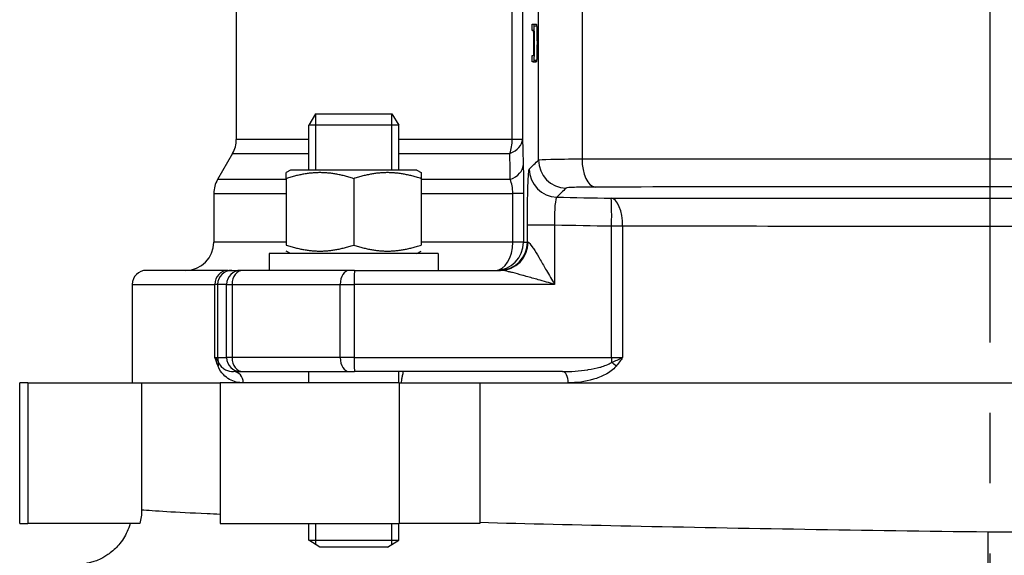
# Model space of a CAD drawing. Header units: millimetres. Extents: x 0 to 5940, y 0 to 4200.
# Tile 52 of 62: x 4642 to 4817, y 2096 to 2191. Entities that reach past the tile are written whole.
import ezdxf

# ---------------------------------------------------------------- set-up
doc = ezdxf.new("R2010")
doc.units = ezdxf.units.MM
doc.header["$LTSCALE"] = 50
doc.linetypes.add('MITTE', pattern=[2, 1.25, -0.25, 0.25, -0.25])
doc.layers.add('02-LINIE-035', color=2, linetype='CONTINUOUS')
doc.layers.add('05-ACHSE', color=1, linetype='MITTE')

msp = doc.modelspace()

# ---------------------------------------------------------------- linework, layer by layer
at = {"layer": '02-LINIE-035'}
for p, q in [((4734.17, 2165.76), (4734.17, 2274.15)), ((4741.9, 2274.15), (4741.9, 2165.95)), ((4680.46, 2258.74), (4680.46, 2169.41)), ((4729.5, 2169.41), (4729.5, 2241.15)), ((4731.33, 2241.15), (4731.33, 2169.41)), ((4733.04, 2188.77), (4733.04, 2189.9)), ((4733.24, 2189.9), (4733.74, 2189.9)), ((4733.33, 2189.61), (4733.83, 2189.61)), ((4733.24, 2188.77), (4733.04, 2188.77)), ((4733.04, 2183.19), (4733.04, 2184.32)), ((4733.24, 2183.19), (4733.74, 2183.19)), ((4733.33, 2183.52), (4733.83, 2183.52)), ((4694.55, 2173.95), (4693.32, 2171.95)), ((4694.52, 2173.91), (4694.52, 2163.95)), ((4694.55, 2173.95), (4708.09, 2173.95)), ((4708.09, 2173.95), (4709.32, 2171.95)), ((4708.11, 2163.95), (4708.11, 2173.91)), ((4709.32, 2171.95), (4693.32, 2171.95)), ((4693.32, 2163.95), (4693.32, 2171.95)), ((4709.32, 2163.95), (4709.32, 2171.95)), ((4693.32, 2169.41), (4680.46, 2169.41)), ((4729.5, 2169.41), (4709.32, 2169.41)), ((4731.33, 2169.41), (4729.5, 2169.41)), ((4679.79, 2166.91), (4677.13, 2162.31)), ((4679.79, 2166.91), (4693.32, 2166.91)), ((4709.32, 2166.91), (4729.08, 2166.91)), ((4690.07, 2163.95), (4689.32, 2163.51)), ((4689.32, 2162.44), (4689.32, 2163.51)), ((4712.57, 2163.95), (4690.07, 2163.95)), ((4712.57, 2163.95), (4713.32, 2163.51)), ((4713.32, 2163.51), (4713.32, 2162.44)), ((4689.32, 2162.31), (4677.13, 2162.31)), ((4689.32, 2162.44), (4689.32, 2150.65)), ((4701.32, 2162.44), (4701.32, 2150.65)), ((4713.32, 2162.44), (4713.32, 2150.65)), ((4729.14, 2162.31), (4713.32, 2162.31)), ((4676.46, 2159.81), (4689.32, 2159.81)), ((4676.46, 2159.81), (4676.46, 2151.15)), ((4713.32, 2159.81), (4729.59, 2159.81)), ((4729.59, 2151.15), (4729.59, 2159.81)), ((4731.51, 2159.81), (4729.59, 2159.81)), ((4731.51, 2159.81), (4731.51, 2151.15)), ((4732.19, 2151.15), (4732.19, 2154.17)), ((4737.02, 2154.17), (4732.19, 2154.17)), ((4737.02, 2154.17), (4737.02, 2143.65)), ((4747.15, 2130.65), (4747.15, 2153.99)), ((4749.12, 2153.99), (4747.15, 2153.99)), ((4749.12, 2153.99), (4749.12, 2130.65)), ((4689.32, 2151.15), (4676.46, 2151.15)), ((4729.59, 2151.15), (4713.32, 2151.15)), ((4731.51, 2151.15), (4729.59, 2151.15)), ((4731.51, 2151.15), (4732.19, 2151.15)), ((4732.31, 2151.15), (4732.19, 2151.15)), ((4716.32, 2149.15), (4686.32, 2149.15)), ((4686.32, 2149.15), (4686.32, 2146.15)), ((4690.07, 2149.15), (4689.32, 2149.58)), ((4712.57, 2149.15), (4713.32, 2149.58)), ((4716.32, 2149.15), (4716.32, 2146.15)), ((4678.92, 2146.15), (4664.46, 2146.15)), ((4678.92, 2146.15), (4679.64, 2146.15)), ((4679.64, 2146.15), (4681.24, 2146.15)), ((4681.6, 2146.15), (4681.24, 2146.15)), ((4700.55, 2146.15), (4681.6, 2146.15)), ((4701.48, 2146.15), (4700.55, 2146.15)), ((4701.48, 2146.15), (4727.43, 2146.15)), ((4661.96, 2143.65), (4676.66, 2143.65)), ((4661.96, 2143.65), (4661.96, 2126.15)), ((4676.66, 2130.65), (4676.66, 2143.65)), ((4677.14, 2143.65), (4676.66, 2143.65)), ((4677.14, 2143.65), (4677.14, 2130.65)), ((4678.74, 2143.65), (4677.14, 2143.65)), ((4678.74, 2130.65), (4678.74, 2143.65)), ((4678.74, 2143.65), (4679.7, 2143.65)), ((4679.7, 2143.65), (4679.7, 2130.65)), ((4679.7, 2143.65), (4698.93, 2143.65)), ((4698.93, 2130.65), (4698.93, 2143.65)), ((4698.93, 2143.65), (4701.39, 2143.65)), ((4701.39, 2143.65), (4701.39, 2130.65)), ((4737.02, 2143.65), (4701.39, 2143.65)), ((4676.66, 2130.65), (4677.14, 2130.65)), ((4677.14, 2130.65), (4678.74, 2130.65)), ((4679.7, 2130.65), (4678.74, 2130.65)), ((4698.93, 2130.65), (4679.7, 2130.65)), ((4701.39, 2130.65), (4698.93, 2130.65)), ((4701.39, 2130.65), (4747.15, 2130.65)), ((4747.15, 2130.65), (4749.12, 2130.65)), ((4681.24, 2128.15), (4679.95, 2128.15)), ((4681.24, 2128.15), (4681.6, 2128.15)), ((4681.6, 2128.15), (4700.55, 2128.15)), ((4693.32, 2126.15), (4693.32, 2128.15)), ((4700.55, 2128.15), (4701.48, 2128.15)), ((4738.45, 2128.15), (4701.48, 2128.15)), ((4709.32, 2126.15), (4709.32, 2128.15)), ((4643.43, 2126.15), (4641.96, 2126.15)), ((4641.96, 2101.15), (4641.96, 2126.15)), ((4643.43, 2126.15), (4663.62, 2126.15)), ((4643.43, 2126.15), (4643.43, 2101.15)), ((4663.62, 2126.15), (4663.62, 2103.55)), ((4663.62, 2126.15), (4677.61, 2126.15)), ((4663.62, 2126.15), (4677.61, 2126.15)), ((4677.61, 2126.15), (4677.61, 2101.15)), ((4709.43, 2126.15), (4677.61, 2126.15)), ((4709.43, 2126.15), (4723.71, 2126.15)), ((4709.43, 2126.15), (4709.43, 2101.15)), ((4723.71, 2126.15), (4723.71, 2101.31)), ((4723.71, 2126.15), (4903.83, 2126.15)), ((4723.71, 2126.15), (4739.43, 2126.15)), ((4739.43, 2126.15), (4889.48, 2126.15)), ((4641.96, 2101.15), (4643.43, 2101.15)), ((4663.33, 2101.15), (4643.43, 2101.15)), ((4677.61, 2101.15), (4709.43, 2101.15)), ((4693.32, 2098.17), (4693.32, 2101.15)), ((4694.52, 2101.15), (4694.52, 2097.43)), ((4708.11, 2097.43), (4708.11, 2101.15)), ((4709.32, 2098.17), (4709.32, 2101.15)), ((4723.71, 2101.15), (4709.43, 2101.15)), ((4693.32, 2098.17), (4709.32, 2098.17)), ((4695.32, 2096.95), (4693.32, 2098.17)), ((4707.32, 2096.95), (4695.32, 2096.95)), ((4707.32, 2096.95), (4709.32, 2098.17))]:
    msp.add_line(p, q, dxfattribs=at)
for centre, radius, start, end in [((4675.46, 2169.41), 5, 330, 0), ((4681.46, 2159.81), 5, 150, 180), ((4671.46, 2151.15), 5, 270, 0), ((4664.46, 2143.65), 2.5, 90, 180)]:
    msp.add_arc(centre, radius, start, end, dxfattribs=at)
for centre, major_axis, ratio, start_param, end_param in [((4723.04, 2060.31), (10.2, 128.46), 0.011158, 6.193142, 6.284071), ((4726.33, 2169.41), (0, 5), 0.63399, 4.18879, 4.712389), ((4726.33, 2169.41), (5, 0.13), 0.609243, 5.277417, 6.239161), ((4726.45, 2164.81), (5, 0.13), 0.603803, 5.264607, 6.23939), ((4739.17, 2165.76), (3.5, -3.57), 0.998807, 3.937737, 5.487041), ((4744.32, 2165.95), (0, -5), 0.483671, 4.712003, 6.243301), ((4737.53, 2164.15), (3.5, -3.57), 0.998808, 3.93803, 5.486748), ((4774.35, 2161.12), (93.03, -0.76), 0.026554, 4.304529, 4.415005), ((4746.98, 2153.99), (0.08, 5), 0.034895, 4.712959, 6.248257), ((4746.98, 2153.99), (0, 5), 0.428436, 4.712814, 6.244552), ((4726.51, 2151.15), (0, -5), 0.61497, 0, 1.570796), ((4726.51, 2151.15), (0, -5), 0.999391, 0, 1.570796), ((4727.2, 2151.15), (0, -5), 0.999391, 0, 1.570796), ((4727.43, 2151.15), (0, -5), 0.976381, 0, 1.570796), ((4678.92, 2143.65), (0, 2.5), 0.903572, 0, 1.570796), ((4679.64, 2143.65), (0, 2.5), 0.999391, 0, 1.570796), ((4681.24, 2143.65), (0, 2.5), 0.999391, 0, 1.570796), ((4681.6, 2143.65), (0, 2.5), 0.759194, 0, 1.570796), ((4700.55, 2143.65), (0, 2.5), 0.650865, 0, 1.570796), ((4701.48, 2143.65), (0, 2.5), 0.034899, 0, 1.570796), ((4679.64, 2130.65), (0, -2.5), 0.999391, 4.712389, 5.063159), ((4675.41, 2129.1), (1.86, 0.73), 0.603842, 5.704409, 6.242057), ((4681.24, 2130.65), (0, -2.5), 0.999391, 4.712389, 6.283185), ((4681.6, 2130.65), (0, -2.5), 0.759194, 4.712389, 6.283185), ((4700.55, 2130.65), (0, -2.5), 0.650865, 4.712389, 6.283185), ((4701.48, 2130.65), (0, -2.5), 0.034899, 4.712389, 6.283185), ((4747.24, 2130.65), (0, -2.5), 0.034899, 4.712389, 5.063159), ((4747.09, 2129.1), (1.55, -1.26), 0.292558, 1.225914, 1.763561), ((4679.95, 2126.15), (0, 2), 0.870616, 4.712389, 6.283185), ((4738.45, 2126.15), (0, 2), 0.491963, 4.712389, 6.283185)]:
    msp.add_ellipse(centre, major_axis=major_axis, ratio=ratio, start_param=start_param, end_param=end_param, dxfattribs=at)
for points, knots in [([(4733.04, 2189.9), (4733.11, 2189.9), (4733.18, 2189.9), (4733.28, 2189.9), (4733.31, 2189.8), (4733.33, 2189.61)], [0, 0, 0, 0, 0.657203, 0.657203, 1, 1, 1, 1]), ([(4733.33, 2189.61), (4733.35, 2189.41), (4733.36, 2189.07), (4733.39, 2188.05), (4733.4, 2187.39), (4733.4, 2185.77), (4733.39, 2185.11), (4733.37, 2184.1), (4733.35, 2183.73), (4733.33, 2183.52)], [0, 0, 0, 0, 0.253498, 0.253498, 0.506997, 0.506997, 0.753498, 0.753498, 1, 1, 1, 1]), ([(4733.54, 2189.9), (4733.61, 2189.9), (4733.68, 2189.9), (4733.78, 2189.9), (4733.81, 2189.8), (4733.83, 2189.61)], [0, 0, 0, 0, 0.657203, 0.657203, 1, 1, 1, 1]), ([(4733.83, 2189.61), (4733.85, 2189.41), (4733.86, 2189.07), (4733.89, 2188.05), (4733.9, 2187.39), (4733.9, 2185.77), (4733.89, 2185.11), (4733.87, 2184.1), (4733.85, 2183.73), (4733.83, 2183.52)], [0, 0, 0, 0, 0.253498, 0.253498, 0.506997, 0.506997, 0.753498, 0.753498, 1, 1, 1, 1]), ([(4733.34, 2185.24), (4733.35, 2185.57), (4733.35, 2185.98), (4733.35, 2187.3), (4733.35, 2187.89), (4733.33, 2188.24)], [0, 0, 0, 0, 0.367862, 0.367862, 1, 1, 1, 1]), ([(4733.04, 2184.32), (4733.11, 2184.32), (4733.18, 2184.32), (4733.27, 2184.32), (4733.3, 2184.39), (4733.32, 2184.66), (4733.34, 2184.9), (4733.34, 2185.24)], [0, 0, 0, 0, 0.52514, 0.52514, 0.76257, 0.76257, 1, 1, 1, 1]), ([(4733.33, 2183.52), (4733.31, 2183.3), (4733.28, 2183.19), (4733.18, 2183.19), (4733.11, 2183.19), (4733.04, 2183.19)], [0, 0, 0, 0, 0.354514, 0.354514, 1, 1, 1, 1]), ([(4733.83, 2183.52), (4733.81, 2183.3), (4733.78, 2183.19), (4733.68, 2183.19), (4733.61, 2183.19), (4733.54, 2183.19)], [0, 0, 0, 0, 0.354514, 0.354514, 1, 1, 1, 1]), ([(4734.17, 2165.76), (4734.26, 2165.82), (4735.04, 2165.87), (4736.37, 2165.9), (4737.71, 2165.93), (4739.62, 2165.95), (4741.9, 2165.95)], [0, 0, 0, 0, 0.49971, 0.49971, 0.49971, 1, 1, 1, 1]), ([(4741.9, 2165.95), (4753.06, 2165.96), (4764.74, 2165.97), (4776.95, 2165.97), (4783.05, 2165.97), (4789.33, 2165.97), (4795.61, 2165.97), (4801.89, 2165.97), (4808.17, 2165.97), (4814.45, 2165.97), (4820.73, 2165.97), (4827.01, 2165.97), (4833.29, 2165.97), (4839.57, 2165.97), (4845.85, 2165.97), (4851.96, 2165.97), (4864.17, 2165.97), (4875.85, 2165.96), (4887.01, 2165.95)], [0, 0, 0, 0, 0.25, 0.25, 0.25, 0.375, 0.375, 0.375, 0.5, 0.5, 0.5, 0.625, 0.625, 0.625, 0.75, 0.75, 0.75, 1, 1, 1, 1]), ([(4732.19, 2154.17), (4732.19, 2156.75), (4732.23, 2159.28), (4732.29, 2161.11), (4732.35, 2162.95), (4732.44, 2164.07), (4732.53, 2164.15)], [0, 0, 0, 0, 0.5, 0.5, 0.5, 1, 1, 1, 1]), ([(4744.23, 2160.96), (4742.71, 2160.95), (4741.43, 2160.94), (4740.54, 2160.9), (4740.14, 2160.89), (4739.82, 2160.87), (4739.58, 2160.85), (4739.28, 2160.82), (4739.1, 2160.79), (4739.06, 2160.76)], [0, 0, 0, 0, 0.499713, 0.499713, 0.499713, 0.720907, 0.720907, 0.720907, 1, 1, 1, 1]), ([(4884.68, 2160.96), (4873.88, 2160.96), (4862.57, 2160.97), (4850.75, 2160.97), (4844.84, 2160.97), (4838.76, 2160.98), (4832.69, 2160.98), (4826.61, 2160.98), (4820.53, 2160.98), (4814.45, 2160.98), (4808.37, 2160.98), (4802.3, 2160.98), (4796.22, 2160.98), (4790.14, 2160.98), (4784.06, 2160.97), (4778.15, 2160.97), (4766.34, 2160.97), (4755.03, 2160.96), (4744.23, 2160.96)], [0, 0, 0, 0, 0.25, 0.25, 0.25, 0.375, 0.375, 0.375, 0.5, 0.5, 0.5, 0.624995, 0.624995, 0.624995, 0.749993, 0.749993, 0.749993, 1, 1, 1, 1]), ([(4737.42, 2159.16), (4737.29, 2159.12), (4737.17, 2158.56), (4737.02, 2156.73), (4736.99, 2155.47), (4737.02, 2154.17)], [0, 0, 0, 0, 0.5, 0.5, 1, 1, 1, 1]), ([(4747.06, 2158.98), (4757.64, 2158.97), (4768.67, 2158.97), (4780.07, 2158.96), (4791.47, 2158.96), (4802.95, 2158.96), (4814.51, 2158.96), (4820.29, 2158.96), (4826.1, 2158.96), (4831.91, 2158.96), (4837.72, 2158.96), (4843.44, 2158.96), (4849.08, 2158.96), (4860.35, 2158.97), (4871.27, 2158.97), (4881.85, 2158.98)], [0, 0, 0, 0, 0.249987, 0.249987, 0.249987, 0.499999, 0.499999, 0.499999, 0.625005, 0.625005, 0.625005, 0.75, 0.75, 0.75, 1, 1, 1, 1]), ([(4879.79, 2153.99), (4869.54, 2153.98), (4858.95, 2153.97), (4848.02, 2153.97), (4842.56, 2153.96), (4837.01, 2153.96), (4831.38, 2153.96), (4825.75, 2153.96), (4820.11, 2153.96), (4814.51, 2153.96), (4803.3, 2153.96), (4792.17, 2153.96), (4781.12, 2153.97), (4770.07, 2153.97), (4759.37, 2153.98), (4749.12, 2153.99)], [0, 0, 0, 0, 0.25, 0.25, 0.25, 0.375, 0.375, 0.375, 0.5, 0.5, 0.5, 0.75, 0.75, 0.75, 1, 1, 1, 1]), ([(4732.31, 2151.15), (4732.46, 2151.15), (4732.74, 2150.78), (4733.05, 2150.34), (4733.12, 2150.23), (4733.2, 2150.12), (4733.27, 2150.01), (4733.57, 2149.54), (4733.89, 2149.02), (4734.21, 2148.48), (4734.3, 2148.33), (4734.39, 2148.18), (4734.48, 2148.03), (4734.84, 2147.42), (4735.21, 2146.78), (4735.57, 2146.15), (4736.05, 2145.33), (4736.53, 2144.49), (4737.02, 2143.65)], [0, 0, 0, 0, 0.202158, 0.202158, 0.202158, 0.25, 0.25, 0.25, 0.446532, 0.446532, 0.446532, 0.5, 0.5, 0.5, 0.717053, 0.717053, 0.717053, 1, 1, 1, 1]), ([(4737.02, 2143.65), (4736.05, 2143.92), (4735.08, 2144.21), (4734.12, 2144.48), (4733.41, 2144.68), (4732.69, 2144.89), (4731.99, 2145.08), (4731.78, 2145.14), (4731.58, 2145.2), (4731.37, 2145.26), (4730.76, 2145.42), (4730.15, 2145.59), (4729.56, 2145.74), (4729.36, 2145.79), (4729.17, 2145.83), (4728.99, 2145.88), (4728.94, 2145.89), (4728.89, 2145.9), (4728.85, 2145.91), (4728.39, 2146.01), (4727.95, 2146.11), (4727.58, 2146.14), (4727.53, 2146.14), (4727.48, 2146.15), (4727.43, 2146.15)], [0, 0, 0, 0, 0.287785, 0.287785, 0.287785, 0.5, 0.5, 0.5, 0.562746, 0.562746, 0.562746, 0.75, 0.75, 0.75, 0.810437, 0.810437, 0.810437, 0.825377, 0.825377, 0.825377, 0.976835, 0.976835, 0.976835, 1, 1, 1, 1]), ([(4677.21, 2129.1), (4677.02, 2129.6), (4676.84, 2130.12), (4676.66, 2130.64), (4676.66, 2130.64), (4676.66, 2130.64), (4676.66, 2130.65)], [0, 0, 0, 0, 0.99332, 0.99332, 0.99332, 1, 1, 1, 1]), ([(4676.66, 2130.65), (4676.66, 2130.64), (4676.66, 2130.64), (4676.67, 2130.64), (4676.96, 2130.36), (4677.16, 2130.07), (4677.29, 2129.79)], [0, 0, 0, 0, 0.00645, 0.00645, 0.00645, 1, 1, 1, 1]), ([(4677.29, 2129.79), (4677.46, 2129.38), (4677.66, 2129.16), (4677.85, 2128.97), (4677.87, 2128.96), (4677.88, 2128.94), (4677.89, 2128.93), (4678.09, 2128.74), (4678.3, 2128.6), (4678.51, 2128.49), (4678.52, 2128.49), (4678.54, 2128.48), (4678.55, 2128.48), (4679, 2128.25), (4679.46, 2128.15), (4679.95, 2128.15)], [0, 0, 0, 0, 0.234382, 0.234382, 0.234382, 0.25, 0.25, 0.25, 0.486601, 0.486601, 0.486601, 0.5, 0.5, 0.5, 1, 1, 1, 1]), ([(4738.45, 2128.15), (4739.93, 2128.15), (4741.41, 2128.25), (4742.89, 2128.48), (4742.93, 2128.48), (4742.98, 2128.49), (4743.02, 2128.5), (4743.71, 2128.61), (4744.4, 2128.75), (4745.08, 2128.93), (4745.12, 2128.95), (4745.17, 2128.96), (4745.22, 2128.97), (4745.89, 2129.17), (4746.56, 2129.38), (4747.16, 2129.79)], [0, 0, 0, 0, 0.5, 0.5, 0.5, 0.515316, 0.515316, 0.515316, 0.75, 0.75, 0.75, 0.766696, 0.766696, 0.766696, 1, 1, 1, 1]), ([(4747.16, 2129.79), (4747.83, 2130.07), (4748.49, 2130.36), (4749.11, 2130.64), (4749.11, 2130.64), (4749.12, 2130.64), (4749.12, 2130.65)], [0, 0, 0, 0, 0.99355, 0.99355, 0.99355, 1, 1, 1, 1]), ([(4749.12, 2130.65), (4749.12, 2130.64), (4749.11, 2130.64), (4749.11, 2130.64), (4748.74, 2130.12), (4748.36, 2129.6), (4747.96, 2129.1)], [0, 0, 0, 0, 0.00668, 0.00668, 0.00668, 1, 1, 1, 1]), ([(4681.69, 2126.15), (4680.84, 2126.15), (4680.03, 2126.35), (4679.26, 2126.77), (4678.88, 2126.99), (4678.51, 2127.26), (4678.16, 2127.63), (4677.8, 2128), (4677.47, 2128.45), (4677.21, 2129.1)], [0, 0, 0, 0, 0.5, 0.5, 0.5, 0.75, 0.75, 0.75, 1, 1, 1, 1]), ([(4710.04, 2128.15), (4710.06, 2128.15), (4710.07, 2128.1), (4710.06, 2127.89), (4710, 2127.67), (4709.91, 2127.24), (4709.86, 2127.04), (4709.81, 2126.68), (4709.79, 2126.52), (4709.78, 2126.28), (4709.78, 2126.21), (4709.78, 2126.15)], [0.3313934, 0.3313934, 0.3313934, 0.3313934, 0.4195606, 0.4195606, 0.5565138, 0.5565138, 0.649727, 0.649727, 0.7107946, 0.7107946, 0.7354672, 0.7354672, 0.7354672, 0.7354672]), ([(4747.96, 2129.1), (4747.44, 2128.45), (4746.77, 2128.01), (4746.07, 2127.64), (4745.37, 2127.27), (4744.65, 2127), (4743.92, 2126.78), (4742.45, 2126.35), (4740.93, 2126.15), (4739.43, 2126.15)], [0, 0, 0, 0, 0.25, 0.25, 0.25, 0.5, 0.5, 0.5, 1, 1, 1, 1]), ([(4677.61, 2102.78), (4676.8, 2102.82), (4676.02, 2102.85), (4669.61, 2103.13), (4665.68, 2103.36), (4663.62, 2103.55)], [4.291951, 4.291951, 4.291951, 4.291951, 4.876801, 4.876801, 9.297321, 9.297321, 9.297321, 9.297321]), ([(4661.59, 2101.15), (4661.29, 2100.11), (4660.86, 2099.22), (4659.85, 2097.62), (4659.27, 2097), (4658.1, 2095.91), (4657.55, 2095.55), (4656.58, 2094.97), (4656.18, 2094.79), (4655.47, 2094.49), (4655.19, 2094.4), (4654.65, 2094.24), (4654.44, 2094.19), (4654.11, 2094.12), (4654, 2094.1), (4653.87, 2094.07), (4653.84, 2094.07), (4653.81, 2094.06)], [11.7303549, 11.7303549, 11.7303549, 11.7303549, 11.7906929, 11.7906929, 11.8662867, 11.8662867, 11.9666316, 11.9666316, 12.0838875, 12.0838875, 12.2251941, 12.2251941, 12.4213358, 12.4213358, 12.6174775, 12.6174775, 12.7110632, 12.7110632, 12.7110632, 12.7110632]), ([(4814.04, 2099.63), (4792.16, 2099.89), (4770.3, 2100.25), (4741.14, 2100.87), (4732.11, 2101.09), (4723.71, 2101.31)], [-13.669025, -13.669025, -13.669025, -13.669025, -6.731374, -6.731374, -3.419066, -3.419066, -3.419066, -3.419066]), ([(4814.04, 2099.63), (4814.04, 2099.63), (4814.04, 2099.62), (4814.03, 2098.35), (4814.02, 2097.1), (4814.01, 2094.71), (4814, 2093.61), (4813.99, 2091.74), (4813.98, 2090.99), (4813.98, 2090.47)], [-1.162669, -1.162669, -1.162669, -1.162669, -1.160879, -1.160879, -0.78129, -0.78129, -0.390641, -0.390641, 0, 0, 0, 0]), ([(4919.6, 2098.67), (4917.49, 2098.73), (4915.31, 2098.78), (4885.76, 2099.4), (4849.71, 2099.67), (4814.04, 2099.63)], [31.171819, 31.171819, 31.171819, 31.171819, 32.103227, 32.103227, 43.498571, 43.498571, 43.498571, 43.498571])]:
    msp.add_open_spline(points, degree=3, knots=knots, dxfattribs=at)
for points in [[(4731.33, 2169.41), (4731.37, 2167.88), (4731.41, 2166.35), (4731.45, 2164.81)], [(4729.14, 2162.31), (4729.12, 2163.85), (4729.1, 2165.38), (4729.08, 2166.91)], [(4731.45, 2164.81), (4731.49, 2163.36), (4731.51, 2161.62), (4731.51, 2159.81)], [(4732.53, 2164.15), (4733.08, 2164.69), (4733.62, 2165.22), (4734.17, 2165.76)], [(4729.59, 2159.81), (4729.59, 2160.78), (4729.4, 2161.66), (4729.14, 2162.31)], [(4739.06, 2160.76), (4738.52, 2160.23), (4737.97, 2159.69), (4737.42, 2159.16)], [(4747.15, 2153.99), (4743.77, 2154.04), (4740.4, 2154.1), (4737.02, 2154.17)], [(4663.62, 2103.55), (4663.62, 2102.74), (4663.52, 2101.93), (4663.33, 2101.15)], [(4723.71, 2101.31), (4723.71, 2101.25), (4723.71, 2101.2), (4723.71, 2101.15)]]:
    msp.add_open_spline(points, degree=3, dxfattribs=at)
for points in [[(4701.32, 2162.44), (4695.32, 2164.44), (4689.32, 2162.44)], [(4713.32, 2162.44), (4707.32, 2164.44), (4701.32, 2162.44)], [(4689.32, 2150.65), (4695.32, 2148.65), (4701.32, 2150.65)], [(4701.32, 2150.65), (4707.32, 2148.65), (4713.32, 2150.65)]]:
    msp.add_rational_spline(points, [1, 1.15470053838, 1], degree=2, dxfattribs=at)
at = {"layer": '05-ACHSE'}
msp.add_line((4814.46, 1833.3), (4814.46, 3982.37), dxfattribs=at)

doc.saveas('drawing.dxf')
